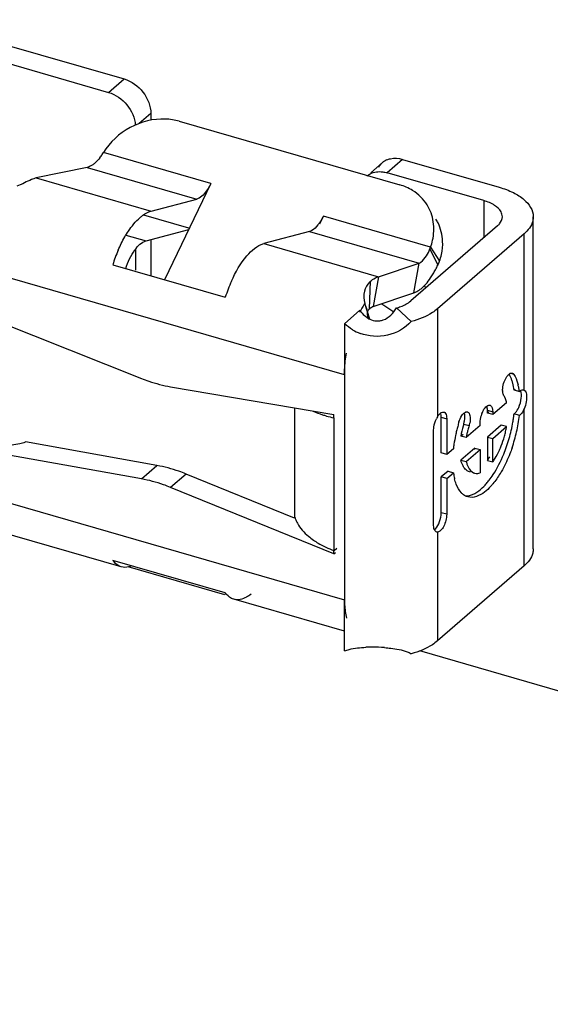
# Model space of a CAD drawing. Header units: millimetres. Extents: x 0 to 210, y 0 to 297.
# Tile 18 of 34: x 69.11 to 70.54, y 237.17 to 239.82. Entities that reach past the tile are written whole.
import ezdxf

# ---------------------------------------------------------------- set-up
doc = ezdxf.new("R2010")
doc.units = ezdxf.units.MM
doc.header["$LTSCALE"] = 19.36
doc.layers.get('0').update_dxf_attribs({"linetype": 'CONTINUOUS'})

msp = doc.modelspace()

# ---------------------------------------------------------------- linework, layer by layer
at = {"color": 6, "linetype": 'Continuous'}
for p, q in [((68.36583, 239.95876), (69.39052, 239.66295)), ((68.32416, 239.92268), (69.34886, 239.62687)), ((69.46268, 239.56996), (69.46268, 239.55193)), ((69.53888, 239.5491), (70.13326, 239.37752)), ((69.33183, 239.45994), (69.335, 239.46466)), ((69.3362, 239.46266), (69.33495, 239.46467)), ((70.08597, 239.43727), (70.05504, 239.41049)), ((70.14052, 239.44645), (70.40078, 239.37132)), ((69.29108, 239.42491), (69.15413, 239.3963)), ((70.35912, 239.33524), (70.09886, 239.41037)), ((69.12225, 239.38301), (69.11819, 239.38076)), ((69.11058, 239.37747), (69.10223, 239.37424)), ((69.11819, 239.38076), (69.11058, 239.37747)), ((69.62412, 239.38119), (69.49952, 239.12216)), ((69.9272, 239.2937), (69.91668, 239.27183)), ((70.49244, 238.39714), (70.49244, 239.29194)), ((69.88966, 239.25212), (69.76668, 239.21947)), ((70.39572, 239.26694), (70.16241, 239.06489)), ((69.46268, 239.23034), (69.46268, 239.13279)), ((70.46788, 239.24611), (70.23457, 239.04406)), ((69.42102, 239.20374), (69.42102, 239.1481)), ((70.21612, 239.21029), (70.24002, 239.17188)), ((69.36015, 239.16239), (69.66323, 239.0749)), ((70.07532, 239.13037), (70.18474, 239.16694)), ((70.17109, 239.08694), (70.18474, 239.16694)), ((70.19627, 239.10331), (70.20276, 239.11006)), ((70.06167, 239.05037), (70.17109, 239.08694)), ((68.96523, 239.04423), (69.43759, 238.85615)), ((70.02582, 239.03978), (69.98416, 239.0037)), ((70.02582, 239.03978), (70.02582, 239.03503)), ((70.16404, 239.00954), (70.12394, 239.04606)), ((70.04556, 239.03224), (70.04623, 239.02765)), ((69.98416, 239.0037), (69.98416, 238.86619)), ((69.51603, 238.83385), (69.95529, 238.75906)), ((70.41732, 238.80144), (70.41453, 238.80738)), ((70.44062, 238.82536), (70.45505, 238.82119)), ((70.46662, 238.8254), (70.46788, 238.8249)), ((70.38248, 238.77467), (70.38298, 238.77194)), ((70.4206, 238.79096), (70.38336, 238.75872)), ((70.2448, 238.65538), (70.2448, 238.75172)), ((70.25897, 238.75243), (70.25923, 238.74755)), ((70.25923, 238.74755), (70.25923, 238.65121)), ((70.36893, 238.76289), (70.36893, 238.77038)), ((70.36893, 238.77038), (70.38336, 238.76621)), ((70.36893, 238.76289), (70.37264, 238.7661)), ((70.38336, 238.75872), (70.36893, 238.76289)), ((70.38298, 238.77194), (70.38336, 238.76624)), ((70.38336, 238.76624), (70.38336, 238.75872)), ((70.4551, 238.75631), (70.44067, 238.76048)), ((70.34909, 238.72903), (70.31186, 238.69679)), ((70.34909, 238.72903), (70.34909, 238.73635)), ((70.40616, 238.73055), (70.36893, 238.6983)), ((70.38336, 238.69414), (70.4206, 238.72638)), ((70.4206, 238.72638), (70.40616, 238.73055)), ((70.22408, 238.46089), (70.22408, 238.7181)), ((70.29742, 238.70096), (70.30361, 238.70631)), ((70.31186, 238.69679), (70.29742, 238.70096)), ((70.36893, 238.6983), (70.36893, 238.63557)), ((70.36893, 238.6983), (70.38336, 238.69414)), ((70.38336, 238.6314), (70.38336, 238.69414)), ((69.43759, 238.58563), (68.96525, 238.67025)), ((70.27735, 238.66691), (70.25923, 238.65121)), ((70.33466, 238.66862), (70.29742, 238.63638)), ((70.33466, 238.66445), (70.33466, 238.66862)), ((70.33466, 238.66862), (70.34909, 238.66445)), ((70.25923, 238.65121), (70.2448, 238.65538)), ((70.31186, 238.63221), (70.34909, 238.66445)), ((70.34909, 238.66445), (70.34909, 238.60172)), ((70.29742, 238.63638), (70.31186, 238.63221)), ((70.36893, 238.63557), (70.38336, 238.6314)), ((70.26292, 238.6065), (70.2448, 238.5908)), ((70.2448, 238.49446), (70.2448, 238.5908)), ((70.25923, 238.58663), (70.2448, 238.5908)), ((70.25923, 238.58663), (70.27735, 238.60233)), ((70.26292, 238.6065), (70.27735, 238.60233)), ((70.32758, 238.60443), (70.33124, 238.6023)), ((69.95529, 238.38382), (69.51603, 238.56264)), ((70.25923, 238.58663), (70.25923, 238.4903)), ((70.24443, 238.48809), (70.2448, 238.49446)), ((70.22444, 238.45562), (70.22408, 238.46086)), ((69.38274, 238.34868), (69.04358, 238.44659)), ((70.23457, 238.44227), (70.23253, 238.44254)), ((69.66323, 238.27871), (69.36015, 238.3662)), ((70.46788, 238.35131), (70.23457, 238.14925)), ((69.98416, 238.17507), (69.68581, 238.26119)), ((69.98416, 238.12252), (69.98416, 238.26003))]:
    msp.add_line(p, q, dxfattribs=at)
at = {"color": 9, "linetype": 'Continuous'}
for p, q in [((69.34886, 239.62687), (69.39052, 239.66295)), ((69.46268, 239.56996), (69.4315, 239.54296)), ((69.62412, 239.38119), (69.33495, 239.46467)), ((70.14052, 239.44645), (70.09886, 239.41037)), ((69.29108, 239.42491), (69.58658, 239.33961)), ((69.15413, 239.3963), (69.4636, 239.30696)), ((70.35912, 239.33524), (70.35912, 239.23525)), ((69.44316, 239.29712), (69.56422, 239.26217)), ((70.21612, 239.21029), (69.9272, 239.2937)), ((69.88966, 239.25212), (70.18474, 239.16694)), ((69.39578, 239.2426), (69.44996, 239.22696)), ((70.46788, 238.8249), (70.46788, 239.24611)), ((69.76668, 239.21947), (70.07532, 239.13037)), ((70.21423, 239.20502), (70.23555, 239.16155)), ((69.98416, 238.86619), (69.00276, 239.14949)), ((70.05113, 239.04365), (70.05448, 239.11848)), ((70.07532, 239.13037), (70.06167, 239.05037)), ((70.23457, 239.04406), (70.23457, 238.75287)), ((69.98416, 238.86619), (69.98416, 238.26003)), ((70.44006, 238.8671), (70.43515, 238.86851)), ((69.85026, 238.48284), (69.85026, 238.77694)), ((70.46788, 238.35131), (70.46788, 238.77434)), ((69.95529, 238.75034), (69.95529, 238.39254)), ((70.2448, 238.75172), (70.25923, 238.74755)), ((70.30506, 238.73324), (70.31949, 238.72908)), ((69.43759, 238.58563), (69.47925, 238.62171)), ((69.55769, 238.59872), (69.51603, 238.56264)), ((69.00276, 238.54333), (69.98416, 238.26003)), ((70.25923, 238.4903), (70.2448, 238.49446)), ((70.23457, 238.44227), (70.23457, 238.14925))]:
    msp.add_line(p, q, dxfattribs=at)
at = {"color": 7, "linetype": 'Continuous'}
for p, q in [((69.4636, 239.30696), (69.58658, 239.33961)), ((69.44996, 239.22696), (69.56457, 239.25739)), ((70.05276, 239.01569), (70.03867, 239.05852)), ((69.95529, 238.75034), (69.95529, 238.75906)), ((69.47925, 238.62171), (69.12513, 238.68516)), ((69.84914, 238.48008), (69.55769, 238.59872)), ((69.95529, 238.38382), (69.95529, 238.39254)), ((69.95529, 238.38382), (69.95961, 238.38756)), ((69.96318, 238.39829), (69.9561, 238.39223)), ((69.66179, 238.27371), (69.4019, 238.34873)), ((123.72503, 222.667), (70.18666, 238.12219))]:
    msp.add_line(p, q, dxfattribs=at)
at = {"color": 6, "linetype": 'Continuous'}
msp.add_lwpolyline([(70.04097, 239.05154), (70.04176, 239.04904), (70.04292, 239.04499), (70.04388, 239.04107), (70.04474, 239.03694), (70.04556, 239.03224)], dxfattribs=at)
for centre, radius, start, end in [((69.21709, 239.53298), 0.13602, 322.82784, 327.52242), ((70.11687, 239.40155), 0.04723, 125.42271, 130.85928), ((70.11751, 239.40058), 0.04839, 113.77117, 125.37274), ((70.09424, 239.24214), 0.14089, 66.49539, 73.92368), ((70.13058, 239.22312), 0.11757, 26.36352, 31.89097), ((70.07161, 239.26143), 0.15329, 340.51272, 347.53558), ((70.16699, 239.22494), 0.05127, 337.13454, 343.40397), ((70.07991, 239.23719), 0.17305, 334.07977, 337.77708), ((70.09624, 239.22293), 0.15255, 340.51382, 347.53107), ((69.98259, 239.28257), 0.28038, 328.88086, 331.569), ((69.95589, 239.29706), 0.31077, 331.56224, 334.14641), ((70.03966, 238.95682), 0.39452, 155.83177, 162.58433), ((70.08259, 239.08389), 0.04457, 129.10942, 134.24723), ((70.01911, 239.26039), 0.23765, 325.94149, 328.90674), ((70.13473, 239.16712), 0.08864, 307.1314, 310.51183), ((70.12871, 239.17417), 0.0979, 310.50921, 313.63686), ((69.73834, 238.88925), 0.50993, 24.36656, 25.22625), ((70.07112, 239.02538), 0.02673, 114.6729, 118.82597), ((70.06951, 239.02889), 0.02287, 110.05383, 114.67599), ((70.07614, 239.06618), 0.05568, 238.66576, 245.14545), ((70.0729, 239.05588), 0.04482, 266.75194, 278.40481), ((70.07037, 239.09645), 0.12681, 239.37554, 249.58358), ((70.33513, 238.81875), 0.10489, 18.05788, 22.32536), ((70.31405, 238.81185), 0.12707, 14.30214, 18.06904), ((70.30554, 238.80196), 0.15071, 10.79435, 14.19129), ((70.28657, 238.7982), 0.17005, 9.81815, 10.84223), ((70.27608, 238.79639), 0.18069, 8.62894, 9.81647), ((70.45587, 238.82409), 0.04603, 179.95403, 183.59297), ((70.37581, 238.78614), 0.04416, 28.75043, 32.73502), ((70.26607, 238.79486), 0.19083, 7.81021, 8.63228), ((70.01286, 239.04642), 0.30163, 255.14546, 258.99762), ((70.30329, 238.71281), 0.07954, 149.75644, 153.95904), ((70.42662, 238.7338), 0.07769, 158.76922, 163.69201), ((70.06707, 238.80238), 0.37601, 350.19042, 352.11086), ((70.09389, 238.79865), 0.34893, 352.11249, 353.74245), ((70.09026, 238.79655), 0.36708, 350.24798, 353.71498), ((70.69135, 238.61768), 0.41705, 164.78558, 166.5021), ((70.69339, 238.61715), 0.41916, 163.06895, 164.78838), ((70.5519, 238.65775), 0.25812, 164.23431, 170.3642), ((70.55893, 238.65596), 0.26537, 163.06856, 164.27404), ((70.57309, 238.65187), 0.26509, 163.06727, 165.72995), ((70.24662, 238.75126), 0.07618, 343.0721, 348.20696), ((70.17159, 238.76854), 0.25255, 347.3618, 350.38977), ((70.02882, 238.80924), 0.41487, 343.92791, 350.15701), ((70.05481, 238.80249), 0.40303, 347.09789, 350.26914), ((70.66441, 238.62339), 0.38951, 168.22439, 171.82256), ((70.68369, 238.61952), 0.40917, 166.50115, 168.24467), ((70.55667, 238.65541), 0.24829, 169.14457, 170.40475), ((70.56293, 238.65421), 0.25466, 167.9097, 169.14564), ((70.56894, 238.65291), 0.26081, 165.72675, 167.9071), ((70.16306, 238.77016), 0.26122, 338.62149, 344.49916), ((70.16107, 238.77084), 0.26332, 344.47328, 347.37612), ((70.02651, 238.80953), 0.41717, 340.89502, 343.97793), ((70.03943, 238.80594), 0.41878, 344.01699, 347.10737), ((69.03396, 239.01841), 0.34561, 275.61546, 282.66642), ((69.03854, 238.99677), 0.32349, 282.71518, 285.53534), ((70.63679, 238.62745), 0.3616, 171.8368, 173.73424), ((70.18041, 238.7634), 0.2426, 335.52619, 338.61323), ((70.04214, 238.8041), 0.40063, 337.72457, 340.89617), ((70.04104, 238.80539), 0.41709, 340.93799, 344.02923), ((70.23553, 238.73014), 0.16352, 324.66741, 328.71439), ((70.24996, 238.72597), 0.16352, 324.66741, 328.71439), ((70.45555, 238.62641), 0.17981, 187.69597, 189.29917), ((70.43974, 238.62378), 0.16379, 189.28422, 191.82293), ((70.42457, 238.62064), 0.1483, 191.83613, 193.56466), ((70.32655, 238.62744), 0.02312, 236.24841, 245.08751), ((70.3259, 238.62605), 0.02159, 245.13026, 260.61167), ((70.34039, 238.62203), 0.02175, 245.13026, 253.86939), ((70.23766, 238.68523), 0.17067, 317.1561, 319.15122), ((70.2192, 238.70107), 0.19501, 319.17851, 322.42065), ((70.24795, 238.68479), 0.17625, 317.22217, 320.37596), ((69.92815, 238.50645), 0.08138, 196.85985, 199.73391), ((70.06138, 237.70902), 0.42337, 90.39976, 92.67828), ((70.0615, 237.72989), 0.40249, 85.62626, 90.43782)]:
    msp.add_arc(centre, radius, start, end, dxfattribs=at)
at = {"color": 7, "linetype": 'Continuous'}
for centre, radius, start, end in [((69.73953, 239.0444), 0.39727, 156.66519, 159.67019), ((69.75736, 239.03768), 0.41633, 159.65639, 162.57024), ((70.32615, 238.88471), 0.33598, 152.08248, 152.86289), ((70.30642, 238.8953), 0.31359, 149.51821, 152.10491), ((70.28483, 238.90789), 0.28859, 148.53606, 149.49737), ((70.34862, 239.42882), 0.4561, 234.51438, 235.41754), ((70.34599, 239.42501), 0.45147, 235.4176, 236.25918), ((70.34134, 239.41794), 0.443, 236.25188, 239.62397)]:
    msp.add_arc(centre, radius, start, end, dxfattribs=at)
at = {"color": 6, "linetype": 'Continuous'}
for points, knots in [([(69.39052, 239.66295), (69.41049, 239.65719), (69.44588, 239.63124), (69.46268, 239.59027), (69.46268, 239.56996)], [0, 0, 0, 0, 0.5059122, 1, 1, 1, 1]), ([(69.34886, 239.62687), (69.36802, 239.62134), (69.40233, 239.59679), (69.41964, 239.55813), (69.42087, 239.53847)], [0, 0, 0, 0, 0.5031351, 1, 1, 1, 1]), ([(69.50203, 239.55496), (69.46952, 239.55625), (69.4027, 239.53935), (69.35226, 239.49269), (69.33495, 239.46467)], [0, 0, 0, 0, 0.496877, 1, 1, 1, 1]), ([(70.098, 239.44487), (70.10111, 239.44623), (70.11484, 239.45068), (70.12999, 239.44949), (70.14052, 239.44645)], [0, 0, 0, 0, 0.2362036, 1, 1, 1, 1]), ([(70.04431, 239.40119), (70.04705, 239.40356), (70.05961, 239.41216), (70.07589, 239.4142), (70.08726, 239.41277)], [0, 0, 0, 0, 0.240383, 1, 1, 1, 1]), ([(70.20651, 239.32365), (70.19679, 239.33926), (70.17826, 239.3574), (70.15627, 239.3688), (70.15043, 239.37134)], [0, 0, 0, 0, 0.7427886, 1, 1, 1, 1]), ([(70.40078, 239.37132), (70.41381, 239.36756), (70.43759, 239.35856), (70.4737, 239.33691), (70.49244, 239.30927), (70.49244, 239.29194)], [0, 0, 0, 0, 0.3191143, 0.591978, 1, 1, 1, 1]), ([(70.40911, 239.29194), (70.40911, 239.2964), (70.40538, 239.30913), (70.38703, 239.3252), (70.36938, 239.33227), (70.35912, 239.33524)], [0, 0, 0, 0, 0.1912, 0.5422985, 1, 1, 1, 1]), ([(70.22129, 239.22835), (70.22489, 239.24469), (70.22654, 239.27827), (70.21498, 239.31004), (70.20651, 239.32365)], [0, 0, 0, 0, 0.5106357, 1, 1, 1, 1]), ([(69.91773, 239.27691), (69.91607, 239.27441), (69.91003, 239.26604), (69.9025, 239.2584), (69.89608, 239.25479)], [0, 0, 0, 0, 0.2887212, 1, 1, 1, 1]), ([(70.39572, 239.26694), (70.39779, 239.26874), (70.40461, 239.27544), (70.40912, 239.28507), (70.40911, 239.29194)], [0, 0, 0, 0, 0.2854819, 1, 1, 1, 1]), ([(70.49244, 239.29194), (70.49244, 239.28792), (70.49008, 239.27018), (70.4782, 239.25504), (70.46788, 239.24611)], [0, 0, 0, 0, 0.2276161, 1, 1, 1, 1]), ([(69.67972, 239.11834), (69.69064, 239.14264), (69.7126, 239.18194), (69.74863, 239.21468), (69.76668, 239.21947)], [0, 0, 0, 0, 0.5877368, 1, 1, 1, 1]), ([(70.18474, 239.16694), (70.18648, 239.16758), (70.19486, 239.17232), (70.20081, 239.1803), (70.20489, 239.1868)], [0, 0, 0, 0, 0.194679, 1, 1, 1, 1]), ([(70.05448, 239.11848), (70.0562, 239.11987), (70.06259, 239.1247), (70.06978, 239.12862), (70.07532, 239.13038)], [0, 0, 0, 0, 0.2760745, 1, 1, 1, 1]), ([(70.05149, 239.11582), (70.04473, 239.10924), (70.03477, 239.09018), (70.03572, 239.06895), (70.03867, 239.05852)], [0, 0, 0, 0, 0.4654942, 1, 1, 1, 1]), ([(70.17105, 239.08671), (70.17248, 239.08724), (70.17855, 239.08984), (70.18419, 239.0934), (70.18823, 239.09646)], [0, 0, 0, 0, 0.2314282, 1, 1, 1, 1]), ([(70.12394, 239.04606), (70.1278, 239.04712), (70.14143, 239.05147), (70.1546, 239.05813), (70.16241, 239.06489)], [0, 0, 0, 0, 0.2798241, 1, 1, 1, 1]), ([(70.23457, 239.04406), (70.2302, 239.04027), (70.2089, 239.02469), (70.18382, 239.01497), (70.16404, 239.00954)], [0, 0, 0, 0, 0.2199253, 1, 1, 1, 1]), ([(70.16404, 239.00954), (70.14749, 238.99128), (70.10147, 238.96533), (70.04923, 238.969), (70.02614, 238.9776)], [0, 0, 0, 0, 0.4999778, 1, 1, 1, 1]), ([(69.43759, 238.85615), (69.44405, 238.85357), (69.46957, 238.84412), (69.49607, 238.83725), (69.51603, 238.83385)], [0, 0, 0, 0, 0.2557984, 1, 1, 1, 1]), ([(70.42141, 238.86162), (70.42231, 238.8629), (70.42535, 238.86677), (70.42967, 238.87036), (70.43309, 238.87077)], [0, 0, 0, 0, 0.3109989, 1, 1, 1, 1]), ([(70.43309, 238.87077), (70.43354, 238.87083), (70.43444, 238.87086), (70.43533, 238.8707), (70.43575, 238.87058)], [0, 0, 0, 0, 0.5083773, 1, 1, 1, 1]), ([(70.43575, 238.87058), (70.43616, 238.87046), (70.43697, 238.87013), (70.4377, 238.86965), (70.43804, 238.86937)], [0, 0, 0, 0, 0.4919443, 1, 1, 1, 1]), ([(70.43804, 238.86937), (70.43843, 238.86907), (70.43916, 238.86836), (70.43977, 238.86754), (70.44006, 238.8671)], [0, 0, 0, 0, 0.4813516, 1, 1, 1, 1]), ([(70.44006, 238.8671), (70.44131, 238.86515), (70.44637, 238.85629), (70.44971, 238.84654), (70.45165, 238.83891)], [0, 0, 0, 0, 0.2271292, 1, 1, 1, 1]), ([(70.40984, 238.82412), (70.40984, 238.82593), (70.41027, 238.83365), (70.41204, 238.84126), (70.41401, 238.84683)], [0, 0, 0, 0, 0.2342496, 1, 1, 1, 1]), ([(70.45512, 238.82079), (70.45606, 238.82171), (70.45917, 238.82445), (70.46383, 238.8262), (70.46662, 238.8254)], [0, 0, 0, 0, 0.3111523, 1, 1, 1, 1]), ([(70.41296, 238.81002), (70.41251, 238.81071), (70.41075, 238.81419), (70.41013, 238.81814), (70.40993, 238.8212)], [0, 0, 0, 0, 0.2109348, 1, 1, 1, 1]), ([(70.45324, 238.77804), (70.45679, 238.78586), (70.46088, 238.80079), (70.46094, 238.81708), (70.45822, 238.82337)], [0, 0, 0, 0, 0.5563369, 1, 1, 1, 1]), ([(70.46788, 238.8249), (70.47164, 238.82299), (70.47538, 238.81047), (70.47441, 238.8), (70.47334, 238.79325)], [0, 0, 0, 0, 0.3818546, 1, 1, 1, 1]), ([(70.35972, 238.77302), (70.36069, 238.77454), (70.36398, 238.77916), (70.3687, 238.78361), (70.37262, 238.78427)], [0, 0, 0, 0, 0.3121575, 1, 1, 1, 1]), ([(70.37262, 238.78427), (70.37315, 238.78436), (70.3742, 238.78443), (70.37524, 238.78426), (70.37573, 238.78412)], [0, 0, 0, 0, 0.5106612, 1, 1, 1, 1]), ([(70.37573, 238.78412), (70.37617, 238.784), (70.37703, 238.78364), (70.3778, 238.78313), (70.37816, 238.78283)], [0, 0, 0, 0, 0.4915458, 1, 1, 1, 1]), ([(70.37816, 238.78283), (70.37986, 238.78145), (70.38144, 238.77853), (70.38228, 238.77556), (70.38248, 238.77467)], [0, 0, 0, 0, 0.7054691, 1, 1, 1, 1]), ([(70.44074, 238.76062), (70.44194, 238.76152), (70.44722, 238.76645), (70.45088, 238.77285), (70.45324, 238.77804)], [0, 0, 0, 0, 0.2082413, 1, 1, 1, 1]), ([(70.46788, 238.77434), (70.46701, 238.7724), (70.46372, 238.76583), (70.45934, 238.75951), (70.45513, 238.75636)], [0, 0, 0, 0, 0.2882301, 1, 1, 1, 1]), ([(69.93553, 238.75488), (69.9324, 238.75571), (69.92059, 238.75907), (69.90901, 238.76329), (69.90075, 238.76698)], [0, 0, 0, 0, 0.2634797, 1, 1, 1, 1]), ([(70.22408, 238.71812), (70.22408, 238.72054), (70.22497, 238.73078), (70.22837, 238.74069), (70.23182, 238.74773)], [0, 0, 0, 0, 0.2356696, 1, 1, 1, 1]), ([(70.23457, 238.75287), (70.23582, 238.75501), (70.23958, 238.76078), (70.24697, 238.76698), (70.2516, 238.76564)], [0, 0, 0, 0, 0.339595, 1, 1, 1, 1]), ([(70.2516, 238.76564), (70.25258, 238.76536), (70.25723, 238.76255), (70.25851, 238.75661), (70.25897, 238.75243)], [0, 0, 0, 0, 0.1954646, 1, 1, 1, 1]), ([(70.2924, 238.73922), (70.29419, 238.74512), (70.2984, 238.75487), (70.30561, 238.76361), (70.30969, 238.76552)], [0, 0, 0, 0, 0.5779331, 1, 1, 1, 1]), ([(70.30506, 238.73324), (70.30591, 238.73603), (70.30826, 238.74589), (70.30903, 238.75674), (70.30661, 238.76361)], [0, 0, 0, 0, 0.2858784, 1, 1, 1, 1]), ([(70.30969, 238.76552), (70.3102, 238.76575), (70.3112, 238.76614), (70.31226, 238.76634), (70.31277, 238.76639)], [0, 0, 0, 0, 0.5203455, 1, 1, 1, 1]), ([(70.31277, 238.76639), (70.31318, 238.76642), (70.314, 238.76643), (70.3148, 238.76628), (70.31519, 238.76617)], [0, 0, 0, 0, 0.5072002, 1, 1, 1, 1]), ([(70.31519, 238.76617), (70.31908, 238.76505), (70.32416, 238.75263), (70.32258, 238.74235), (70.32119, 238.73569)], [0, 0, 0, 0, 0.3730015, 1, 1, 1, 1]), ([(70.43525, 238.66917), (70.43344, 238.66392), (70.42599, 238.64373), (70.41692, 238.62411), (70.40915, 238.61015)], [0, 0, 0, 0, 0.2579817, 1, 1, 1, 1]), ([(70.37374, 238.58214), (70.3775, 238.58702), (70.39293, 238.60897), (70.40504, 238.63314), (70.41287, 238.65224)], [0, 0, 0, 0, 0.2297997, 1, 1, 1, 1]), ([(70.3137, 238.60821), (70.31045, 238.61038), (70.30669, 238.61449), (70.30394, 238.61912), (70.30324, 238.62042)], [0, 0, 0, 0, 0.7253525, 1, 1, 1, 1]), ([(70.31186, 238.63221), (70.3126, 238.62911), (70.3156, 238.61888), (70.32141, 238.60879), (70.32758, 238.60443)], [0, 0, 0, 0, 0.2964698, 1, 1, 1, 1]), ([(70.40915, 238.61015), (70.40719, 238.60663), (70.39954, 238.59351), (70.39083, 238.58098), (70.3837, 238.57238)], [0, 0, 0, 0, 0.2650189, 1, 1, 1, 1]), ([(69.51603, 238.56264), (69.50957, 238.56527), (69.48406, 238.57495), (69.45757, 238.58205), (69.43759, 238.58563)], [0, 0, 0, 0, 0.2557528, 1, 1, 1, 1]), ([(70.30493, 238.54246), (70.30278, 238.54401), (70.2938, 238.55196), (70.288, 238.56293), (70.28474, 238.57162)], [0, 0, 0, 0, 0.2215652, 1, 1, 1, 1]), ([(70.37732, 238.56508), (70.37235, 238.55973), (70.35625, 238.54401), (70.33098, 238.53273), (70.31586, 238.5371)], [0, 0, 0, 0, 0.3170418, 1, 1, 1, 1]), ([(70.34047, 238.54989), (70.34237, 238.55113), (70.35043, 238.55681), (70.35765, 238.56361), (70.3628, 238.56917)], [0, 0, 0, 0, 0.2304767, 1, 1, 1, 1]), ([(70.30944, 238.53995), (70.31191, 238.53983), (70.32293, 238.54044), (70.33334, 238.54527), (70.34047, 238.54989)], [0, 0, 0, 0, 0.2250234, 1, 1, 1, 1]), ([(70.22634, 238.44889), (70.23164, 238.45276), (70.23953, 238.46596), (70.24356, 238.48008), (70.24443, 238.48809)], [0, 0, 0, 0, 0.4487856, 1, 1, 1, 1]), ([(70.25923, 238.4903), (70.25923, 238.47925), (70.25484, 238.4632), (70.2449, 238.44732), (70.23772, 238.44233), (70.23457, 238.44227)], [0, 0, 0, 0, 0.5839672, 0.8334368, 1, 1, 1, 1]), ([(69.85154, 238.47897), (69.8531, 238.47463), (69.86141, 238.45637), (69.87525, 238.44106), (69.88701, 238.43114)], [0, 0, 0, 0, 0.2303215, 1, 1, 1, 1]), ([(70.23255, 238.44253), (70.23154, 238.44283), (70.22679, 238.44557), (70.22504, 238.45142), (70.22444, 238.45562)], [0, 0, 0, 0, 0.1991566, 1, 1, 1, 1]), ([(69.90075, 238.42066), (69.90473, 238.4179), (69.92199, 238.40685), (69.94068, 238.39812), (69.95529, 238.39254)], [0, 0, 0, 0, 0.2362758, 1, 1, 1, 1]), ([(70.49244, 238.39714), (70.49244, 238.39311), (70.49008, 238.37538), (70.4782, 238.36024), (70.46788, 238.35131)], [0, 0, 0, 0, 0.2276161, 1, 1, 1, 1]), ([(69.38274, 238.34868), (69.38056, 238.34931), (69.37154, 238.3529), (69.36433, 238.36012), (69.36015, 238.3662)], [0, 0, 0, 0, 0.2349328, 1, 1, 1, 1]), ([(69.41071, 238.35127), (69.40832, 238.35027), (69.39941, 238.34713), (69.38934, 238.34678), (69.38274, 238.34868)], [0, 0, 0, 0, 0.2740535, 1, 1, 1, 1]), ([(69.68581, 238.26119), (69.68364, 238.26182), (69.67462, 238.26541), (69.66741, 238.27263), (69.66323, 238.27871)], [0, 0, 0, 0, 0.2349328, 1, 1, 1, 1]), ([(69.73238, 238.27503), (69.7285, 238.27198), (69.71511, 238.26264), (69.69693, 238.25798), (69.68581, 238.26119)], [0, 0, 0, 0, 0.2989213, 1, 1, 1, 1]), ([(69.98416, 238.26003), (69.98416, 238.25554), (69.98457, 238.239), (69.98665, 238.22243), (69.98963, 238.21074)], [0, 0, 0, 0, 0.2709552, 1, 1, 1, 1]), ([(70.23457, 238.14925), (70.2302, 238.14547), (70.2089, 238.12988), (70.18382, 238.12017), (70.16404, 238.11474)], [0, 0, 0, 0, 0.2199253, 1, 1, 1, 1]), ([(69.98416, 238.12252), (69.98828, 238.1241), (70.00702, 238.12954), (70.02657, 238.13122), (70.0416, 238.13192)], [0, 0, 0, 0, 0.226813, 1, 1, 1, 1]), ([(70.09219, 238.13122), (70.09767, 238.13079), (70.1181, 238.12874), (70.13864, 238.12514), (70.15277, 238.11986)], [0, 0, 0, 0, 0.2667733, 1, 1, 1, 1])]:
    msp.add_open_spline(points, degree=3, knots=knots, dxfattribs=at)
for points in [[(69.53888, 239.5491), (69.52693, 239.55255), (69.51445, 239.55447), (69.50203, 239.55496)], [(69.31186, 239.43603), (69.30964, 239.43411), (69.30731, 239.43232), (69.30485, 239.43074)], [(69.32547, 239.45079), (69.32142, 239.44546), (69.31692, 239.44041), (69.31186, 239.43603)], [(70.07632, 239.42577), (70.07891, 239.43006), (70.08219, 239.434), (70.08597, 239.43727)], [(69.29788, 239.42701), (69.2957, 239.42608), (69.29341, 239.42535), (69.29108, 239.42491)], [(69.30485, 239.43074), (69.30264, 239.42931), (69.30031, 239.42803), (69.29788, 239.42701)], [(70.08726, 239.41277), (70.09118, 239.41228), (70.09507, 239.41146), (70.09886, 239.41037)], [(69.14135, 239.39196), (69.13495, 239.38905), (69.12828, 239.38663), (69.12225, 239.38301)], [(69.15413, 239.3963), (69.14978, 239.39516), (69.14545, 239.39381), (69.14135, 239.39196)], [(69.9272, 239.2937), (69.92442, 239.28791), (69.92128, 239.28226), (69.91773, 239.27691)], [(69.89608, 239.25479), (69.89405, 239.25366), (69.8919, 239.25271), (69.88966, 239.25212)], [(70.24844, 239.22557), (70.24775, 239.24266), (70.24352, 239.26001), (70.23592, 239.27533)], [(70.24519, 239.18999), (70.24776, 239.20162), (70.24892, 239.21367), (70.24844, 239.22557)], [(70.20489, 239.1868), (70.20851, 239.19258), (70.21157, 239.19873), (70.21423, 239.20502)], [(70.20276, 239.11006), (70.20757, 239.11548), (70.21194, 239.1213), (70.216, 239.1273)], [(70.02582, 239.03978), (70.02928, 239.03452), (70.03338, 239.02962), (70.03807, 239.02542)], [(70.04638, 239.03506), (70.04671, 239.03672), (70.04727, 239.03836), (70.04809, 239.03984)], [(70.04809, 239.03984), (70.04888, 239.04126), (70.04992, 239.04256), (70.05113, 239.04365)], [(70.05113, 239.04365), (70.05331, 239.0456), (70.05567, 239.04739), (70.05823, 239.0488)], [(70.08864, 239.01388), (70.10362, 239.01928), (70.11619, 239.03215), (70.12394, 239.04606)], [(70.03807, 239.02542), (70.04089, 239.02288), (70.04395, 239.02059), (70.04719, 239.01862)], [(70.04623, 239.02765), (70.04591, 239.0301), (70.0459, 239.03264), (70.04638, 239.03506)], [(70.04927, 239.01747), (70.0478, 239.0207), (70.04669, 239.02414), (70.04623, 239.02765)], [(70.05274, 239.01565), (70.05824, 239.01311), (70.06431, 239.01148), (70.07036, 239.01113)], [(70.07946, 239.01154), (70.08258, 239.01201), (70.08567, 239.0128), (70.08864, 239.01388)], [(70.00577, 238.98732), (69.998, 238.99193), (69.99068, 238.99743), (69.98416, 239.0037)], [(70.41401, 238.84683), (70.41585, 238.85203), (70.41824, 238.85711), (70.42141, 238.86162)], [(70.43215, 238.85859), (70.43105, 238.86126), (70.42983, 238.86388), (70.42847, 238.86643)], [(70.44071, 238.82494), (70.43986, 238.8311), (70.43872, 238.83722), (70.43718, 238.84324)], [(70.4441, 238.82772), (70.44288, 238.82692), (70.44175, 238.82597), (70.44071, 238.82494)], [(70.4206, 238.79096), (70.41975, 238.79452), (70.41868, 238.79804), (70.41732, 238.80144)], [(70.3542, 238.76193), (70.3557, 238.76578), (70.35751, 238.76953), (70.35972, 238.77302)], [(70.36893, 238.77034), (70.36892, 238.77415), (70.36854, 238.77805), (70.36723, 238.78162)], [(70.47334, 238.79325), (70.47231, 238.78677), (70.47055, 238.78033), (70.46788, 238.77434)], [(70.2448, 238.75172), (70.2448, 238.7556), (70.24441, 238.75959), (70.24306, 238.76323)], [(70.34909, 238.73635), (70.34909, 238.74285), (70.35023, 238.74938), (70.35205, 238.75561)], [(70.38971, 238.64105), (70.39399, 238.64808), (70.3978, 238.65541), (70.40121, 238.6629)], [(70.3, 238.62774), (70.29897, 238.63056), (70.29812, 238.63346), (70.29742, 238.63638)], [(70.30324, 238.62042), (70.30198, 238.62277), (70.30092, 238.62523), (70.3, 238.62774)], [(70.33434, 238.60114), (70.33705, 238.60036), (70.33995, 238.60013), (70.34275, 238.60039)], [(70.34275, 238.60039), (70.3449, 238.60058), (70.34703, 238.60105), (70.34909, 238.60172)], [(70.28474, 238.57162), (70.28299, 238.57626), (70.28157, 238.58103), (70.28041, 238.58586)], [(70.31586, 238.5371), (70.31196, 238.53822), (70.30822, 238.5401), (70.30493, 238.54246)], [(69.88701, 238.43114), (69.89141, 238.42743), (69.89601, 238.42394), (69.90075, 238.42066)], [(70.15277, 238.11986), (70.15663, 238.11842), (70.16043, 238.11674), (70.16404, 238.11474)]]:
    msp.add_open_spline(points, degree=3, dxfattribs=at)
at = {"color": 7, "linetype": 'Continuous'}
for points, knots in [([(69.62412, 239.38119), (69.62197, 239.37671), (69.61403, 239.36211), (69.6032, 239.34797), (69.59292, 239.34224)], [0, 0, 0, 0, 0.2970987, 1, 1, 1, 1]), ([(69.43358, 239.28972), (69.43603, 239.29185), (69.44507, 239.29907), (69.45554, 239.30482), (69.4636, 239.30696)], [0, 0, 0, 0, 0.2804228, 1, 1, 1, 1]), ([(69.39251, 239.23733), (69.3956, 239.24268), (69.40729, 239.26156), (69.42143, 239.2792), (69.43358, 239.28972)], [0, 0, 0, 0, 0.2777371, 1, 1, 1, 1]), ([(69.39491, 239.15237), (69.40086, 239.17009), (69.41389, 239.19839), (69.4375, 239.22365), (69.44996, 239.22696)], [0, 0, 0, 0, 0.5919613, 1, 1, 1, 1]), ([(69.98416, 238.86619), (69.98416, 238.87085), (69.98466, 238.89047), (69.987, 238.91002), (69.98959, 238.92474)], [0, 0, 0, 0, 0.2379764, 1, 1, 1, 1]), ([(69.55769, 238.59872), (69.55123, 238.60135), (69.52572, 238.61102), (69.49923, 238.61813), (69.47925, 238.62171)], [0, 0, 0, 0, 0.2557382, 1, 1, 1, 1])]:
    msp.add_open_spline(points, degree=3, knots=knots, dxfattribs=at)
for points in [[(69.59292, 239.34224), (69.59092, 239.34113), (69.58879, 239.3402), (69.58658, 239.33961)], [(69.37475, 239.20176), (69.38, 239.21393), (69.38589, 239.22585), (69.39251, 239.23733)]]:
    msp.add_open_spline(points, degree=3, dxfattribs=at)

doc.saveas('drawing.dxf')
